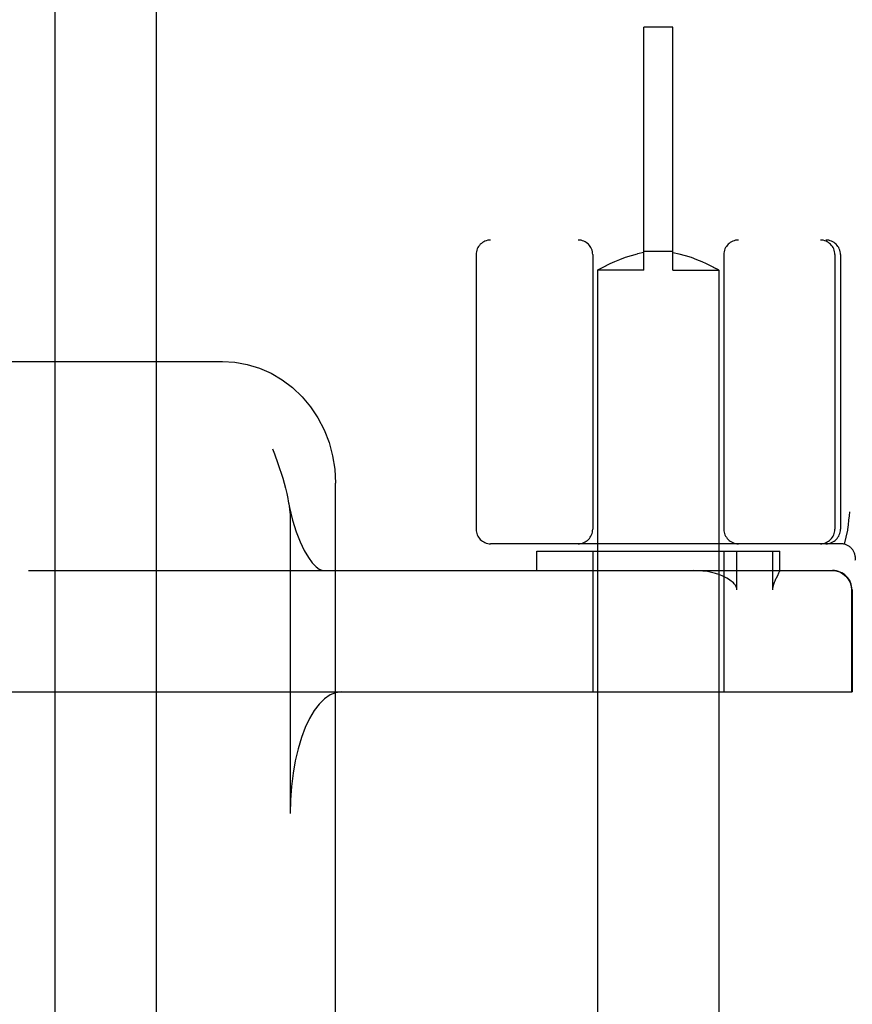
# Model space of a CAD drawing. Header units: inches. Extents: x 0 to 308, y 0 to 199.
# Tile 56 of 139: x 85.935 to 86.791, y 103.047 to 104.061. Entities that reach past the tile are written whole.
import ezdxf

# ---------------------------------------------------------------- set-up
doc = ezdxf.new("R2010")
doc.units = ezdxf.units.IN
doc.header["$LTSCALE"] = 16.920913
doc.header["$MEASUREMENT"] = 0
doc.linetypes.add('HIDDEN', pattern=[0.2, 0.1, -0.1])
doc.layers.add('DEFAULT_2', color=8, linetype='HIDDEN')
doc.layers.add('LEFT_OR_SECONDARY_DOOR_ASSEMBLY', color=7, linetype='CONTINUOUS')

msp = doc.modelspace()

# ---------------------------------------------------------------- linework, layer by layer
at = {"layer": 'DEFAULT_2', "color": 8, "linetype": 'HIDDEN'}
for p, q in [((86.5767, 103.8028), (86.5767, 104.0528)), ((86.6067, 104.0528), (86.5767, 104.0528)), ((86.6067, 103.8028), (86.6067, 104.0528)), ((88.9142, 103.8338), (86.4192, 103.8338)), ((86.4042, 103.8188), (86.4042, 103.5363)), ((86.5242, 103.8188), (86.5242, 103.5363)), ((86.564, 103.8179), (86.5703, 103.8195)), ((86.5767, 103.8208), (86.5703, 103.8195)), ((86.6067, 103.822), (86.5767, 103.822)), ((86.6067, 103.8208), (86.6131, 103.8195)), ((86.613, 103.8195), (86.6194, 103.8179)), ((86.6592, 103.8188), (86.6592, 103.5363)), ((86.7735, 103.8188), (86.7735, 103.5363)), ((86.7792, 103.8188), (86.7792, 103.5363)), ((86.5382, 103.8076), (86.5423, 103.8096)), ((86.5422, 103.8096), (86.547, 103.8117)), ((86.5469, 103.8117), (86.5522, 103.8139)), ((86.5522, 103.8139), (86.558, 103.816)), ((86.5579, 103.816), (86.564, 103.8179)), ((86.6193, 103.8179), (86.6254, 103.816)), ((86.6254, 103.816), (86.6312, 103.8139)), ((86.6311, 103.8139), (86.6364, 103.8117)), ((86.6364, 103.8117), (86.6411, 103.8096)), ((86.6411, 103.8096), (86.6451, 103.8076)), ((86.5295, 103.803), (86.5292, 103.8028)), ((86.5292, 103.8028), (86.5292, 100.3528)), ((86.5767, 103.8028), (86.5292, 103.8028)), ((86.5295, 103.803), (86.5324, 103.8046)), ((86.5324, 103.8046), (86.535, 103.806)), ((86.5349, 103.8059), (86.5383, 103.8077)), ((86.6067, 103.8028), (86.6542, 103.8028)), ((86.645, 103.8077), (86.6484, 103.8059)), ((86.6483, 103.806), (86.6509, 103.8046)), ((86.6528, 103.8036), (86.6538, 103.803)), ((86.6542, 103.8028), (86.6542, 100.3528)), ((84.7583, 103.7088), (86.1432, 103.7088)), ((86.1948, 103.6188), (86.1966, 103.6138)), ((86.2595, 103.0252), (86.2595, 103.5838)), ((86.213, 103.5453), (86.213, 103.2438)), ((86.7864, 103.5354), (86.783, 103.5209)), ((86.7865, 103.5359), (86.7864, 103.5354)), ((86.7796, 103.5213), (86.4192, 103.5213)), ((86.4667, 103.4938), (86.4667, 103.5138)), ((86.4667, 103.5138), (86.7167, 103.5138)), ((86.5242, 103.5138), (86.5242, 103.3688)), ((86.6592, 103.5138), (86.6592, 103.3688)), ((86.6727, 103.4738), (86.6727, 103.5138)), ((86.7094, 103.5138), (86.7094, 103.4738)), ((86.7167, 103.4936), (86.7167, 103.5138)), ((85.9435, 103.4938), (86.7711, 103.4938)), ((86.7148, 103.4893), (86.713, 103.4857)), ((86.7166, 103.4938), (86.7167, 103.4937)), ((86.7907, 103.4738), (86.7907, 103.3688)), ((86.7911, 103.4738), (86.7911, 103.3688)), ((85.9254, 103.3688), (86.7911, 103.3688))]:
    msp.add_line(p, q, dxfattribs=at)
for points in [[(86.6542, 103.8028), (86.6538, 103.803), (86.6509, 103.8046)], [(86.1432, 103.7088), (86.1561, 103.7081), (86.1688, 103.7058), (86.1812, 103.702), (86.1932, 103.6967), (86.2046, 103.69), (86.2153, 103.6819), (86.2251, 103.6726), (86.2338, 103.6622), (86.2415, 103.6507), (86.2478, 103.6384), (86.2529, 103.6254), (86.2566, 103.6118), (86.2588, 103.5979), (86.2595, 103.5838)], [(86.1966, 103.6138), (86.2002, 103.6038), (86.2019, 103.5988), (86.2036, 103.5938), (86.2052, 103.5887), (86.2067, 103.5836), (86.2081, 103.5784), (86.2094, 103.5731), (86.2105, 103.5678), (86.211, 103.5652)], [(86.211, 103.5652), (86.2123, 103.5587), (86.2154, 103.5456), (86.219, 103.5337), (86.2231, 103.5232), (86.2273, 103.5144), (86.2316, 103.5072), (86.2357, 103.5016), (86.2396, 103.4977), (86.2429, 103.4953), (86.2456, 103.4941), (86.2474, 103.4938)], [(86.211, 103.5652), (86.2115, 103.5624), (86.2123, 103.5568), (86.2128, 103.5512), (86.213, 103.5453)], [(86.7885, 103.5542), (86.788, 103.5499), (86.7875, 103.5454), (86.787, 103.5407), (86.7865, 103.5359)], [(86.6608, 103.4867), (86.6576, 103.4882), (86.6542, 103.4895), (86.6505, 103.4907), (86.6465, 103.4917), (86.6423, 103.4926), (86.6377, 103.4932), (86.6329, 103.4936), (86.6278, 103.4938)], [(86.6727, 103.4738), (86.6725, 103.4752), (86.6721, 103.4765), (86.6716, 103.4777), (86.6708, 103.4789), (86.6699, 103.4799), (86.669, 103.481), (86.6679, 103.482), (86.6667, 103.4829), (86.6654, 103.4839), (86.6639, 103.4848), (86.6624, 103.4858), (86.6608, 103.4867)], [(86.713, 103.4857), (86.7125, 103.4847), (86.7121, 103.4837), (86.7116, 103.4827), (86.7111, 103.4816), (86.7107, 103.4804), (86.7103, 103.4793), (86.7099, 103.478), (86.7096, 103.4767), (86.7094, 103.4753), (86.7094, 103.4738)], [(86.7167, 103.4937), (86.7166, 103.4934), (86.7165, 103.4929), (86.7162, 103.4923), (86.7159, 103.4916), (86.7156, 103.4909), (86.7152, 103.4901), (86.7148, 103.4893)], [(86.7707, 103.4938), (86.7746, 103.4934), (86.7784, 103.4923), (86.7818, 103.4904), (86.7849, 103.488), (86.7873, 103.4849), (86.7892, 103.4815), (86.7903, 103.4777), (86.7907, 103.4738)], [(86.2656, 103.3688), (86.2596, 103.368), (86.2539, 103.3657), (86.2482, 103.3618), (86.2427, 103.3564), (86.2376, 103.3497), (86.2328, 103.3415), (86.2284, 103.3322), (86.2244, 103.3218), (86.221, 103.3103), (86.2182, 103.2981), (86.2159, 103.2851), (86.2143, 103.2716), (86.2133, 103.2579), (86.213, 103.2438)]]:
    msp.add_lwpolyline(points, dxfattribs=at)
for centre, radius, start, end in [((86.4192, 103.8188), 0.015, 90, 180), ((86.5092, 103.8188), 0.015, 0, 90), ((86.6742, 103.8188), 0.015, 90, 180), ((86.7585, 103.8188), 0.015, 0, 90), ((86.7642, 103.8188), 0.015, 0, 90), ((86.4192, 103.5363), 0.015, 180, 270), ((86.5092, 103.5363), 0.015, 270, 360), ((86.6742, 103.5363), 0.015, 180, 270), ((86.7585, 103.5363), 0.015, 270, 360), ((86.7642, 103.5363), 0.015, 270, 360), ((86.7796, 103.5063), 0.015, 353.0043, 90), ((86.7711, 103.4738), 0.02, 0, 90)]:
    msp.add_arc(centre, radius, start, end, dxfattribs=at)
at = {"layer": 'LEFT_OR_SECONDARY_DOOR_ASSEMBLY', "color": 8, "linetype": 'HIDDEN'}
msp.add_line((85.9712, 62.1878), (85.9712, 142.4798), dxfattribs=at)
at = {"layer": 'LEFT_OR_SECONDARY_DOOR_ASSEMBLY', "color": 3, "linetype": 'Continuous'}
msp.add_line((86.0752, 62.1878), (86.0752, 142.4798), dxfattribs=at)

doc.saveas('drawing.dxf')
